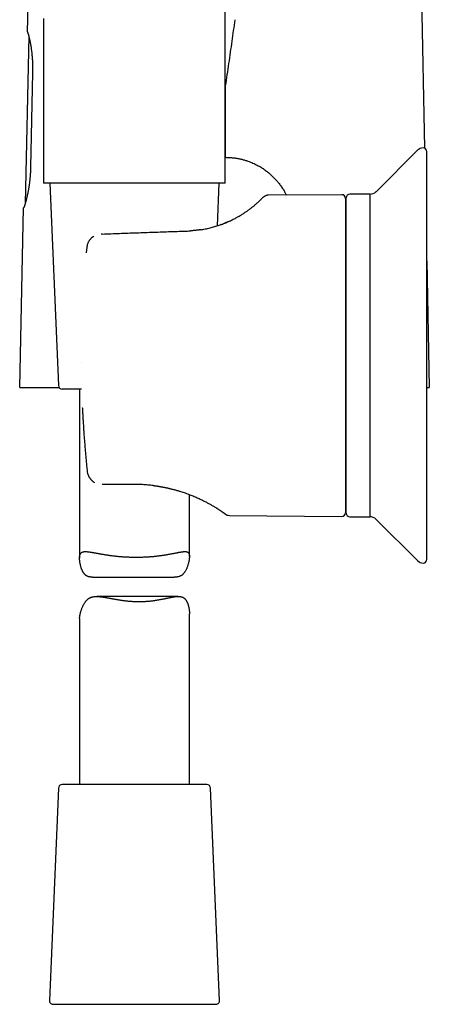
# Model space of a CAD drawing. Header units: millimetres. Extents: x 8 to 719, y 12 to 786.
# Tile 12 of 27: x 140 to 196, y 469 to 604. Entities that reach past the tile are written whole.
import ezdxf

# ---------------------------------------------------------------- set-up
doc = ezdxf.new("R2010")
doc.units = ezdxf.units.MM

msp = doc.modelspace()

# ---------------------------------------------------------------- linework, layer by layer
at = {"color": 7, "linetype": 'Continuous', "lineweight": 30}
for p, q in [((193.52, 683.12), (195.47, 585.99)), ((168.27, 581.19), (168.27, 650.32)), ((141.29, 605.48), (141.22, 601.86)), ((143.47, 603.69), (143.47, 581.19)), ((141.44, 601.29), (140.96, 578.44)), ((141.97, 596.29), (141.69, 583.39)), ((168.29, 584.74), (168.29, 594.32)), ((194.57, 585.74), (188.85, 580.05)), ((195.77, 529.84), (195.77, 585.53)), ((168.27, 581.19), (143.47, 581.19)), ((144.31, 581.19), (145.5, 553.57)), ((167.19, 575.39), (167.44, 581.19)), ((184.19, 579.64), (174.1, 579.56)), ((174.1, 579.56), (174.1, 579.55)), ((188.03, 579.71), (185.27, 579.71)), ((188.03, 535.66), (188.03, 579.71)), ((184.69, 579.14), (184.69, 536.22)), ((184.77, 578.28), (184.69, 578.28)), ((184.77, 536.16), (184.77, 579.21)), ((140.2, 553.32), (140.71, 577.86)), ((163.77, 574.72), (163.76, 574.72)), ((164.8, 574.83), (164.79, 574.83)), ((149.37, 572.45), (149.29, 571.69)), ((149.29, 571.69), (149.29, 571.68)), ((195.77, 570.62), (196.12, 553.32)), ((148.66, 553.1), (146, 553.1)), ((148.37, 553.1), (148.37, 530.02)), ((151.53, 540.08), (151.44, 540.08)), ((155.87, 540.08), (151.53, 540.08)), ((155.87, 540.08), (155.89, 540.08)), ((161.21, 539.39), (161.21, 539.39)), ((163.37, 530.26), (163.37, 538.7)), ((163.76, 538.55), (163.76, 538.54)), ((167.18, 536.78), (167.18, 536.78)), ((184.69, 537.08), (184.77, 537.08)), ((168.83, 535.85), (184.19, 535.72)), ((185.27, 535.66), (188.03, 535.66)), ((188.85, 535.31), (194.57, 529.63)), ((150.14, 527.41), (161.31, 527.41)), ((161.85, 524.78), (150.72, 524.78)), ((148.37, 521.76), (148.37, 499.1)), ((163.37, 499.1), (163.37, 522.43)), ((165.75, 499.1), (146, 499.1)), ((145.5, 498.62), (144.25, 469.62)), ((167.5, 469.62), (166.25, 498.62)), ((144.75, 469.1), (156.78, 469.1)), ((156.78, 469.1), (167, 469.1))]:
    msp.add_line(p, q, dxfattribs=at)
at = {"color": 7, "linetype": 'Continuous', "lineweight": 30, "flags": 128}
for points in [[(148.6, 556.69), (148.6, 556.69), (148.6, 556.68)], [(148.75, 550.6), (148.75, 550.6), (148.75, 550.6)]]:
    msp.add_lwpolyline(points, dxfattribs=at)
at = {"color": 7, "linetype": 'Continuous', "lineweight": 30}
for centre, radius, start, end in [((195.27, 585.03), 1, 90, 134.8031), ((195.27, 585.53), 0.5, 0, 90), ((184.19, 579.14), 0.5, 0, 90.5), ((185.27, 579.21), 0.5, 90, 180), ((188, 580.91), 1.2, 271, 314.8031), ((146, 553.6), 0.5, 182.4813, 270), ((168.84, 536.85), 1, 233.8827, 269.5027), ((184.19, 536.22), 0.5, 269.5, 0), ((185.27, 536.16), 0.5, 180, 270), ((188, 534.46), 1.2, 45.1969, 89), ((195.27, 529.84), 0.5, 270, 0), ((195.27, 530.34), 1, 225.1969, 270), ((146, 498.6), 0.5, 90, 177.5187), ((165.75, 498.6), 0.5, 2.4813, 90), ((144.75, 469.6), 0.5, 177.5187, 270), ((167, 469.6), 0.5, 270, 2.4813)]:
    msp.add_arc(centre, radius, start, end, dxfattribs=at)
for points, knots in [([(168.27, 594.22), (168.29, 594.31), (168.46, 595.42), (168.77, 597.55), (169.2, 600.56), (169.48, 602.55), (169.62, 603.53)], [0, 0, 0, 0, 0.030763, 0.358023, 0.685413, 1, 1, 1, 1]), ([(141.22, 601.86), (141.22, 601.86), (141.22, 601.86), (141.23, 601.86), (141.24, 601.86)], [0, 0, 0, 0, 0.499905, 1, 1, 1, 1]), ([(141.24, 601.86), (141.24, 601.86), (141.25, 601.85), (141.26, 601.84), (141.27, 601.81), (141.29, 601.78), (141.3, 601.74), (141.32, 601.68), (141.34, 601.62), (141.37, 601.55), (141.39, 601.47), (141.41, 601.38), (141.44, 601.28), (141.47, 601.18), (141.49, 601.06), (141.52, 600.94), (141.55, 600.8), (141.58, 600.66), (141.61, 600.52), (141.64, 600.36), (141.67, 600.2), (141.7, 600.03), (141.73, 599.85), (141.76, 599.67), (141.79, 599.47), (141.81, 599.28), (141.84, 599.08), (141.86, 598.88), (141.88, 598.67), (141.9, 598.45), (141.92, 598.23), (141.93, 598.01), (141.95, 597.78), (141.95, 597.62), (141.96, 597.54)], [0, 0, 0, 0, 0.030523, 0.061074, 0.091624, 0.122148, 0.153573, 0.185027, 0.216482, 0.247908, 0.278425, 0.308968, 0.339512, 0.37003, 0.401404, 0.432806, 0.464208, 0.495582, 0.526635, 0.557715, 0.588794, 0.619847, 0.651786, 0.683754, 0.715722, 0.747661, 0.778722, 0.80981, 0.840898, 0.871958, 0.903953, 0.93598, 0.968005, 1, 1, 1, 1]), ([(141.96, 597.54), (141.96, 597.49), (141.96, 597.39), (141.97, 597.24), (141.97, 597.08), (141.97, 596.92), (141.97, 596.77), (141.97, 596.61), (141.97, 596.45), (141.97, 596.34), (141.97, 596.29)], [0, 0, 0, 0, 0.123921, 0.247841, 0.372184, 0.496526, 0.622172, 0.747818, 0.873909, 1, 1, 1, 1]), ([(168.27, 584.74), (168.39, 584.74), (168.65, 584.73), (168.96, 584.72), (169.21, 584.69), (169.38, 584.68), (169.56, 584.65), (169.74, 584.63), (169.93, 584.6), (170.12, 584.56), (170.31, 584.52), (170.59, 584.45), (170.94, 584.36), (171.34, 584.23), (171.71, 584.09), (172.04, 583.96), (172.34, 583.81), (172.62, 583.67), (172.86, 583.54), (173.01, 583.46), (173.08, 583.41), (173.11, 583.4), (173.13, 583.38), (173.15, 583.37), (173.17, 583.36), (173.34, 583.25), (173.65, 583.04), (174.09, 582.71), (174.5, 582.37), (174.87, 582.01), (175.22, 581.64), (175.55, 581.25), (175.86, 580.83), (176.15, 580.4), (176.36, 580.05), (176.49, 579.81), (176.55, 579.68), (176.59, 579.61), (176.61, 579.58)], [0, 0, 0, 0, 0.034726, 0.074285, 0.090636, 0.107445, 0.12471, 0.142433, 0.160612, 0.179248, 0.198341, 0.217891, 0.262144, 0.303236, 0.341168, 0.375939, 0.407548, 0.438667, 0.465961, 0.486816, 0.489328, 0.491788, 0.494198, 0.496558, 0.498866, 0.501124, 0.555242, 0.608118, 0.659753, 0.710147, 0.759298, 0.807209, 0.859393, 0.910019, 0.959088, 0.975263, 0.991261, 1, 1, 1, 1]), ([(141.69, 583.39), (141.68, 583.32), (141.68, 583.17), (141.67, 582.94), (141.66, 582.72), (141.65, 582.49), (141.63, 582.26), (141.61, 582.04), (141.59, 581.81), (141.57, 581.6), (141.54, 581.38), (141.52, 581.18), (141.49, 580.97), (141.46, 580.77), (141.43, 580.57), (141.4, 580.38), (141.36, 580.19), (141.33, 580), (141.29, 579.82), (141.26, 579.65), (141.22, 579.49), (141.19, 579.33), (141.15, 579.17), (141.12, 579.03), (141.08, 578.89), (141.05, 578.75), (141.01, 578.63), (140.98, 578.52), (140.95, 578.41), (140.92, 578.31), (140.89, 578.23), (140.87, 578.14), (140.84, 578.07), (140.82, 578.01), (140.8, 577.96), (140.78, 577.91), (140.76, 577.88), (140.74, 577.87), (140.74, 577.86), (140.73, 577.86)], [0, 0, 0, 0, 0.025794, 0.051612, 0.077429, 0.103223, 0.129782, 0.156366, 0.18295, 0.209509, 0.235298, 0.261109, 0.28692, 0.312709, 0.339217, 0.365749, 0.39228, 0.418789, 0.445121, 0.471474, 0.497828, 0.52416, 0.551228, 0.57832, 0.605412, 0.63248, 0.659274, 0.686091, 0.712908, 0.739702, 0.767295, 0.794915, 0.822534, 0.850127, 0.880068, 0.91006, 0.940069, 0.970061, 1, 1, 1, 1]), ([(173.39, 579.25), (173.42, 579.28), (173.47, 579.33), (173.56, 579.39), (173.66, 579.45), (173.76, 579.49), (173.82, 579.51), (173.86, 579.52)], [0, 0, 0, 0, 0.199671, 0.402546, 0.607429, 0.813051, 1, 1, 1, 1]), ([(174.1, 579.55), (174.08, 579.55), (174.05, 579.55), (174.01, 579.55), (173.97, 579.55), (173.93, 579.54), (173.91, 579.53), (173.88, 579.53), (173.87, 579.53), (173.86, 579.53), (173.86, 579.52)], [0, 0, 0, 0, 0.111168, 0.216134, 0.320321, 0.429394, 0.548412, 0.68137, 0.831199, 1, 1, 1, 1]), ([(164.94, 574.86), (165.02, 574.87), (165.22, 574.9), (165.53, 574.96), (165.86, 575.03), (166.19, 575.11), (166.51, 575.19), (166.82, 575.28), (167.13, 575.37), (167.44, 575.47), (167.73, 575.58), (168.02, 575.69), (168.3, 575.8), (168.58, 575.91), (168.84, 576.03), (169.1, 576.15), (169.35, 576.28), (169.6, 576.4), (169.83, 576.53), (170.06, 576.66), (170.28, 576.78), (170.49, 576.91), (170.69, 577.04), (170.88, 577.17), (171.07, 577.29), (171.24, 577.41), (171.41, 577.53), (171.57, 577.65), (171.72, 577.76), (171.86, 577.87), (172, 577.98), (172.13, 578.08), (172.26, 578.19), (172.39, 578.31), (172.52, 578.42), (172.64, 578.53), (172.75, 578.63), (172.85, 578.72), (172.94, 578.8), (173.02, 578.88), (173.08, 578.94), (173.15, 579), (173.2, 579.06), (173.25, 579.11), (173.29, 579.15), (173.33, 579.19), (173.36, 579.22), (173.38, 579.24), (173.39, 579.25), (173.39, 579.25), (173.39, 579.25)], [0, 0, 0, 0, 0.015031, 0.034809, 0.054714, 0.074545, 0.09432, 0.114059, 0.133782, 0.153507, 0.173255, 0.192895, 0.212499, 0.232085, 0.251673, 0.271282, 0.290931, 0.310639, 0.330239, 0.349852, 0.369494, 0.389185, 0.408942, 0.428783, 0.448724, 0.467863, 0.48705, 0.506299, 0.525624, 0.54504, 0.56456, 0.584199, 0.603293, 0.627228, 0.651255, 0.675398, 0.699678, 0.724118, 0.746001, 0.76794, 0.78995, 0.812047, 0.834244, 0.856556, 0.878677, 0.902899, 0.927124, 0.951371, 0.975657, 1, 1, 1, 1]), ([(140.73, 577.86), (140.73, 577.86), (140.72, 577.86), (140.72, 577.86), (140.71, 577.86)], [0, 0, 0, 0, 0.49991, 1, 1, 1, 1]), ([(167.71, 575.57), (167.7, 575.57), (167.67, 575.55), (167.62, 575.54), (167.6, 575.53)], [0, 0, 0, 0, 0.3294459, 1, 1, 1, 1]), ([(168.19, 575.75), (168.19, 575.75), (168.21, 575.76), (168.22, 575.77), (168.23, 575.77), (168.23, 575.77)], [0, 0, 0, 0, 0.107014, 0.553301, 1, 1, 1, 1]), ([(168.84, 576.03), (168.77, 576), (168.62, 575.93), (168.42, 575.85), (168.28, 575.79), (168.22, 575.77), (168.22, 575.76)], [0, 0, 0, 0, 0.340052, 0.747928, 0.976968, 1, 1, 1, 1]), ([(151.47, 574.27), (152.25, 574.3), (153.82, 574.36), (156.16, 574.44), (158.49, 574.52), (160.81, 574.6), (162.36, 574.66), (163.12, 574.68)], [0, 0, 0, 0, 0.201917, 0.402875, 0.602875, 0.801917, 1, 1, 1, 1]), ([(163.12, 574.68), (163.24, 574.69), (163.39, 574.69), (163.55, 574.7), (163.58, 574.71)], [0, 0, 0, 0, 0.768521, 1, 1, 1, 1]), ([(164.94, 574.86), (164.93, 574.85), (164.92, 574.85), (164.9, 574.85), (164.87, 574.84), (164.84, 574.84), (164.81, 574.84), (164.77, 574.83), (164.72, 574.82), (164.66, 574.81), (164.59, 574.8), (164.51, 574.79), (164.39, 574.78), (164.22, 574.76), (164.01, 574.74), (163.79, 574.72), (163.64, 574.71), (163.56, 574.7)], [0, 0, 0, 0, 0.0236377, 0.044124, 0.0619475, 0.0837705, 0.1077087, 0.1345973, 0.1700785, 0.2096668, 0.26216, 0.3204977, 0.3846021, 0.5272649, 0.6773905, 0.83498, 1, 1, 1, 1]), ([(164.93, 574.85), (164.92, 574.85), (164.9, 574.85), (164.85, 574.84), (164.81, 574.84), (164.8, 574.83)], [0, 0, 0, 0, 0.1485158, 0.6202403, 1, 1, 1, 1]), ([(150.34, 573.98), (150.33, 573.98), (150.3, 573.96), (150.26, 573.93), (150.19, 573.88), (150.12, 573.83), (150.05, 573.77), (149.97, 573.7), (149.89, 573.62), (149.81, 573.53), (149.74, 573.44), (149.67, 573.33), (149.6, 573.21), (149.53, 573.08), (149.47, 572.94), (149.42, 572.79), (149.39, 572.63), (149.37, 572.52), (149.36, 572.46)], [0, 0, 0, 0, 0.015497, 0.054303, 0.094394, 0.139677, 0.190366, 0.246455, 0.308119, 0.375446, 0.439076, 0.507199, 0.57993, 0.65734, 0.738893, 0.823722, 0.911071, 1, 1, 1, 1]), ([(140.2, 553.32), (140.2, 553.32), (140.2, 553.32), (140.22, 553.32), (140.25, 553.32), (140.29, 553.32), (140.34, 553.32), (140.4, 553.32), (140.46, 553.32), (140.54, 553.32), (140.63, 553.32), (140.73, 553.32), (140.85, 553.32), (140.97, 553.32), (141.11, 553.32), (141.26, 553.32), (141.43, 553.32), (141.6, 553.32), (141.79, 553.32), (142, 553.32), (142.21, 553.32), (142.44, 553.32), (142.68, 553.32), (142.93, 553.32), (143.19, 553.32), (143.46, 553.32), (143.74, 553.32), (144.04, 553.32), (144.36, 553.32), (144.69, 553.32), (145.03, 553.32), (145.33, 553.32), (145.52, 553.32), (145.59, 553.32)], [0, 0, 0, 0, 0.033252, 0.066514, 0.09978, 0.133042, 0.166293, 0.194208, 0.222125, 0.25004, 0.282058, 0.314082, 0.346107, 0.378124, 0.410385, 0.442653, 0.474922, 0.507182, 0.540442, 0.573714, 0.606991, 0.640264, 0.673524, 0.706781, 0.740049, 0.773323, 0.806592, 0.83985, 0.874822, 0.909807, 0.944797, 0.979784, 1, 1, 1, 1]), ([(195.77, 553.32), (195.78, 553.32), (195.81, 553.32), (195.87, 553.32), (195.95, 553.32), (196.01, 553.32), (196.06, 553.32), (196.09, 553.32), (196.12, 553.32), (196.12, 553.32), (196.12, 553.32)], [0, 0, 0, 0, 0.011547, 0.139438, 0.282804, 0.426244, 0.56972, 0.713195, 0.856634, 1, 1, 1, 1]), ([(148.75, 550.6), (148.76, 550.39), (148.79, 549.97), (148.82, 549.32), (148.86, 548.67), (148.9, 548), (148.94, 547.33), (148.99, 546.64), (149.04, 545.96), (149.1, 545.29), (149.15, 544.62), (149.21, 543.95), (149.28, 543.27), (149.34, 542.58), (149.39, 542.12), (149.42, 541.88)], [0, 0, 0, 0, 0.072158, 0.145679, 0.220563, 0.296811, 0.374423, 0.453399, 0.533739, 0.608582, 0.684572, 0.761709, 0.839993, 0.919423, 1, 1, 1, 1]), ([(149.41, 541.88), (149.42, 541.83), (149.43, 541.75), (149.46, 541.62), (149.49, 541.5), (149.53, 541.39), (149.58, 541.28), (149.63, 541.16), (149.69, 541.06), (149.75, 540.96), (149.82, 540.87), (149.88, 540.8), (149.94, 540.73), (150, 540.67), (150.05, 540.62), (150.11, 540.57), (150.17, 540.52), (150.23, 540.48), (150.31, 540.42), (150.36, 540.38), (150.4, 540.36), (150.41, 540.36)], [0, 0, 0, 0, 0.069923, 0.138202, 0.204056, 0.267033, 0.327054, 0.397833, 0.463887, 0.525289, 0.582035, 0.634123, 0.681561, 0.724362, 0.764145, 0.804333, 0.84504, 0.886292, 0.92808, 0.996024, 1, 1, 1, 1]), ([(158.42, 539.93), (158.41, 539.93), (158.29, 539.94), (158.05, 539.97), (157.69, 540), (157.33, 540.03), (156.97, 540.05), (156.6, 540.07), (156.24, 540.08), (156, 540.08), (155.87, 540.08)], [0, 0, 0, 0, 0.006578, 0.148025, 0.289486, 0.431046, 0.572792, 0.71481, 0.857184, 1, 1, 1, 1]), ([(158.42, 539.93), (158.44, 539.93), (158.48, 539.92), (158.56, 539.91), (158.65, 539.9), (158.74, 539.89), (158.85, 539.87), (158.96, 539.86), (159.07, 539.84), (159.18, 539.82), (159.28, 539.81), (159.37, 539.79), (159.46, 539.77), (159.54, 539.76), (159.63, 539.74), (159.74, 539.72), (159.86, 539.7), (160, 539.67), (160.14, 539.65), (160.29, 539.61), (160.46, 539.58), (160.63, 539.54), (160.8, 539.5), (160.99, 539.45), (161.18, 539.4), (161.37, 539.35), (161.57, 539.3), (161.77, 539.24), (161.97, 539.18), (162.21, 539.1), (162.49, 539.01), (162.8, 538.91), (163.11, 538.8), (163.41, 538.68), (163.72, 538.56), (164.01, 538.44), (164.3, 538.32), (164.57, 538.2), (164.82, 538.08), (165.05, 537.97), (165.28, 537.86), (165.49, 537.75), (165.7, 537.64), (165.9, 537.53), (166.1, 537.42), (166.29, 537.32), (166.48, 537.21), (166.65, 537.11), (166.81, 537.01), (166.96, 536.92), (167.09, 536.84), (167.21, 536.76), (167.32, 536.69), (167.43, 536.62), (167.52, 536.55), (167.61, 536.5), (167.69, 536.44), (167.76, 536.39), (167.82, 536.35), (167.87, 536.32), (167.91, 536.29), (167.94, 536.27), (167.95, 536.26)], [0, 0, 0, 0, 0.004058, 0.009668, 0.015835, 0.022573, 0.029319, 0.0377, 0.045569, 0.052923, 0.060233, 0.06695, 0.073075, 0.078651, 0.084444, 0.09253, 0.10142, 0.111092, 0.121534, 0.132742, 0.144493, 0.156979, 0.170199, 0.184152, 0.198092, 0.212698, 0.227972, 0.243889, 0.259962, 0.276023, 0.301249, 0.326484, 0.351755, 0.378889, 0.405903, 0.432735, 0.45942, 0.485992, 0.510077, 0.534118, 0.558141, 0.58218, 0.606247, 0.630265, 0.654037, 0.679753, 0.705007, 0.72983, 0.754248, 0.778285, 0.799825, 0.821083, 0.842081, 0.862839, 0.883336, 0.903553, 0.923377, 0.940784, 0.957408, 0.973259, 0.988347, 1, 1, 1, 1]), ([(167.16, 536.79), (167.2, 536.77), (167.28, 536.72), (167.39, 536.64), (167.51, 536.56), (167.6, 536.51), (167.66, 536.46), (167.71, 536.43), (167.76, 536.4), (167.81, 536.36), (167.86, 536.33), (167.91, 536.29), (167.95, 536.26), (167.97, 536.25), (167.98, 536.24)], [0, 0, 0, 0, 0.096978, 0.221194, 0.342549, 0.460872, 0.51795, 0.578715, 0.643094, 0.71108, 0.78267, 0.862542, 0.946482, 1, 1, 1, 1]), ([(167.21, 536.76), (167.21, 536.76), (167.21, 536.76), (167.2, 536.77), (167.18, 536.78), (167.18, 536.78)], [0, 0, 0, 0, 0.369027, 0.737931, 1, 1, 1, 1]), ([(168.25, 536.05), (168.25, 536.05), (168.25, 536.05), (168.23, 536.06), (168.2, 536.08), (168.16, 536.11), (168.11, 536.15), (168.05, 536.19), (167.99, 536.23), (167.96, 536.26), (167.95, 536.27)], [0, 0, 0, 0, 0.137116, 0.273701, 0.409905, 0.545878, 0.681773, 0.817742, 0.954657, 1, 1, 1, 1]), ([(150.14, 527.42), (150.13, 527.41), (150.06, 527.41), (149.97, 527.42), (149.86, 527.43), (149.76, 527.45), (149.66, 527.47), (149.57, 527.49), (149.48, 527.52), (149.39, 527.56), (149.31, 527.61), (149.24, 527.66), (149.16, 527.72), (149.09, 527.78), (149.03, 527.86), (148.97, 527.93), (148.91, 528.01), (148.86, 528.1), (148.81, 528.18), (148.76, 528.28), (148.71, 528.4), (148.66, 528.52), (148.61, 528.64), (148.58, 528.75), (148.54, 528.87), (148.5, 529.03), (148.46, 529.22), (148.43, 529.41), (148.4, 529.56), (148.39, 529.68), (148.38, 529.8), (148.38, 529.91), (148.37, 530.03), (148.38, 530.14), (148.38, 530.24), (148.4, 530.34), (148.42, 530.42), (148.44, 530.5), (148.47, 530.58), (148.51, 530.64), (148.55, 530.7), (148.6, 530.75), (148.65, 530.79), (148.71, 530.82), (148.78, 530.85), (148.85, 530.87), (148.93, 530.89), (149.02, 530.9), (149.11, 530.91), (149.2, 530.91), (149.29, 530.91), (149.39, 530.9), (149.48, 530.89), (149.58, 530.88), (149.69, 530.87), (149.81, 530.85), (149.92, 530.83), (150.05, 530.81), (150.17, 530.79), (150.29, 530.77), (150.42, 530.75), (150.56, 530.72), (150.69, 530.7), (150.83, 530.67), (150.97, 530.65), (151.12, 530.62), (151.27, 530.59), (151.43, 530.56), (151.6, 530.54), (151.76, 530.51), (151.92, 530.48), (152.09, 530.46), (152.26, 530.43), (152.43, 530.41), (152.61, 530.38), (152.8, 530.36), (152.99, 530.33), (153.19, 530.31), (153.39, 530.29), (153.6, 530.27), (153.81, 530.25), (154.02, 530.23), (154.23, 530.21), (154.44, 530.2), (154.65, 530.19), (154.86, 530.18), (155.06, 530.17), (155.26, 530.16), (155.46, 530.15), (155.67, 530.15), (155.88, 530.15), (156.09, 530.15), (156.31, 530.15), (156.52, 530.15), (156.73, 530.15), (156.93, 530.16), (157.13, 530.17), (157.33, 530.18), (157.53, 530.19), (157.72, 530.2), (157.91, 530.21), (158.1, 530.23), (158.3, 530.24), (158.49, 530.26), (158.69, 530.28), (158.88, 530.3), (159.06, 530.32), (159.24, 530.34), (159.42, 530.37), (159.6, 530.39), (159.77, 530.42), (159.94, 530.44), (160.1, 530.47), (160.27, 530.5), (160.44, 530.52), (160.6, 530.55), (160.77, 530.58), (160.92, 530.61), (161.07, 530.64), (161.22, 530.67), (161.36, 530.69), (161.5, 530.72), (161.63, 530.75), (161.76, 530.77), (161.89, 530.8), (162.01, 530.82), (162.13, 530.84), (162.25, 530.86), (162.37, 530.88), (162.47, 530.89), (162.57, 530.9), (162.67, 530.91), (162.76, 530.91), (162.84, 530.91), (162.92, 530.9), (162.99, 530.89), (163.05, 530.87), (163.11, 530.85), (163.17, 530.82), (163.22, 530.78), (163.26, 530.74), (163.29, 530.68), (163.32, 530.62), (163.34, 530.56), (163.36, 530.48), (163.37, 530.4), (163.38, 530.31), (163.38, 530.21), (163.37, 530.1), (163.36, 529.98), (163.34, 529.85), (163.32, 529.71), (163.29, 529.57), (163.26, 529.41), (163.22, 529.26), (163.18, 529.09), (163.12, 528.93), (163.07, 528.78), (163.01, 528.62), (162.94, 528.47), (162.87, 528.33), (162.79, 528.2), (162.72, 528.09), (162.65, 528), (162.57, 527.91), (162.49, 527.82), (162.41, 527.74), (162.32, 527.67), (162.22, 527.61), (162.12, 527.56), (162.01, 527.52), (161.9, 527.48), (161.78, 527.45), (161.66, 527.43), (161.53, 527.42), (161.42, 527.41), (161.34, 527.41), (161.31, 527.41)], [0, 0, 0, 0, 0.001854, 0.008094, 0.01271, 0.017333, 0.021988, 0.026643, 0.03133, 0.036018, 0.040748, 0.045487, 0.050099, 0.05472, 0.059374, 0.064029, 0.068707, 0.073386, 0.078087, 0.082792, 0.088707, 0.094627, 0.100107, 0.105587, 0.111075, 0.116563, 0.126688, 0.136823, 0.142415, 0.148007, 0.153612, 0.159217, 0.165339, 0.171471, 0.177365, 0.183271, 0.189231, 0.19519, 0.2012, 0.207209, 0.213275, 0.219353, 0.225241, 0.231138, 0.237082, 0.243025, 0.249006, 0.254987, 0.261008, 0.267037, 0.272188, 0.277338, 0.282505, 0.287673, 0.293131, 0.29859, 0.304066, 0.309542, 0.314811, 0.320079, 0.325362, 0.330645, 0.335885, 0.341125, 0.346379, 0.351633, 0.357174, 0.362716, 0.368273, 0.37383, 0.379171, 0.384512, 0.389867, 0.395222, 0.400945, 0.406667, 0.412407, 0.418147, 0.424212, 0.430278, 0.436366, 0.442453, 0.448316, 0.454179, 0.460061, 0.465944, 0.471484, 0.477023, 0.482579, 0.488136, 0.494007, 0.499878, 0.505771, 0.511663, 0.517336, 0.52301, 0.528702, 0.534394, 0.539807, 0.545219, 0.550648, 0.556076, 0.561809, 0.567541, 0.573292, 0.579043, 0.584576, 0.590109, 0.595658, 0.601207, 0.606735, 0.612262, 0.617805, 0.623348, 0.629199, 0.635051, 0.640921, 0.64679, 0.652437, 0.658083, 0.663746, 0.669408, 0.675131, 0.680853, 0.686593, 0.692333, 0.698404, 0.704474, 0.710569, 0.716663, 0.72254, 0.728416, 0.73432, 0.740223, 0.746169, 0.752122, 0.758116, 0.764111, 0.770145, 0.77618, 0.782264, 0.78836, 0.794314, 0.80028, 0.806302, 0.812325, 0.818398, 0.824471, 0.830601, 0.836742, 0.843629, 0.850516, 0.857433, 0.86435, 0.871638, 0.878926, 0.88623, 0.893533, 0.900542, 0.907552, 0.914588, 0.921623, 0.926889, 0.932161, 0.937469, 0.942776, 0.948124, 0.953473, 0.958878, 0.964299, 0.969571, 0.974856, 0.980195, 0.985534, 0.990916, 0.996297, 1, 1, 1, 1]), ([(148.38, 521.76), (148.38, 521.77), (148.37, 521.81), (148.38, 521.88), (148.39, 521.98), (148.41, 522.09), (148.43, 522.21), (148.45, 522.34), (148.49, 522.48), (148.52, 522.63), (148.57, 522.78), (148.62, 522.94), (148.67, 523.1), (148.74, 523.26), (148.8, 523.42), (148.87, 523.57), (148.95, 523.72), (149.04, 523.87), (149.12, 523.99), (149.2, 524.1), (149.28, 524.2), (149.36, 524.29), (149.45, 524.37), (149.54, 524.45), (149.64, 524.52), (149.75, 524.58), (149.86, 524.63), (149.97, 524.68), (150.09, 524.71), (150.22, 524.74), (150.35, 524.76), (150.48, 524.77), (150.62, 524.78), (150.76, 524.78), (150.92, 524.77), (151.1, 524.76), (151.29, 524.74), (151.48, 524.72), (151.67, 524.69), (151.86, 524.66), (152.04, 524.63), (152.22, 524.6), (152.38, 524.57), (152.55, 524.54), (152.72, 524.51), (152.89, 524.48), (153.06, 524.44), (153.23, 524.41), (153.41, 524.38), (153.59, 524.35), (153.78, 524.32), (153.96, 524.29), (154.15, 524.26), (154.34, 524.24), (154.52, 524.21), (154.71, 524.19), (154.9, 524.17), (155.1, 524.15), (155.29, 524.13), (155.49, 524.12), (155.69, 524.1), (155.89, 524.09), (156.09, 524.09), (156.29, 524.08), (156.42, 524.08), (156.49, 524.08)], [0, 0, 0, 0, 0.0075649, 0.0242089, 0.040853, 0.0576513, 0.0744811, 0.0933548, 0.1122299, 0.131185, 0.1501409, 0.1701148, 0.190089, 0.2101037, 0.2301182, 0.2493288, 0.2685388, 0.28782, 0.3071, 0.3215328, 0.3359819, 0.3505268, 0.365071, 0.3797288, 0.3943857, 0.4091998, 0.4240562, 0.4385046, 0.4529887, 0.46762, 0.4822517, 0.4969996, 0.511748, 0.5266131, 0.5415, 0.5605717, 0.5796799, 0.5970119, 0.6143443, 0.6317574, 0.6491708, 0.663467, 0.6777632, 0.6920958, 0.7064284, 0.7205115, 0.7345946, 0.748711, 0.7628274, 0.7777141, 0.7926008, 0.8075289, 0.822457, 0.8368051, 0.8511533, 0.8655421, 0.8799309, 0.8948431, 0.9097676, 0.9247489, 0.9397303, 0.9547641, 0.9697978, 0.984892, 1, 1, 1, 1]), ([(156.49, 524.08), (156.55, 524.08), (156.68, 524.08), (156.88, 524.09), (157.07, 524.09), (157.27, 524.1), (157.47, 524.12), (157.67, 524.13), (157.88, 524.15), (158.07, 524.17), (158.27, 524.19), (158.45, 524.22), (158.64, 524.24), (158.83, 524.27), (159, 524.3), (159.18, 524.33), (159.35, 524.36), (159.53, 524.39), (159.7, 524.43), (159.88, 524.46), (160.05, 524.5), (160.21, 524.53), (160.38, 524.56), (160.53, 524.6), (160.69, 524.63), (160.84, 524.66), (161, 524.69), (161.16, 524.71), (161.31, 524.74), (161.47, 524.76), (161.61, 524.77), (161.76, 524.78), (161.89, 524.78), (162.01, 524.77), (162.12, 524.76), (162.21, 524.75), (162.3, 524.73), (162.38, 524.7), (162.47, 524.67), (162.54, 524.63), (162.62, 524.58), (162.69, 524.53), (162.75, 524.47), (162.81, 524.41), (162.87, 524.34), (162.92, 524.26), (162.97, 524.18), (163.02, 524.1), (163.06, 524.01), (163.11, 523.91), (163.15, 523.8), (163.19, 523.68), (163.22, 523.56), (163.25, 523.44), (163.28, 523.32), (163.31, 523.16), (163.34, 522.97), (163.36, 522.78), (163.37, 522.63), (163.37, 522.52), (163.37, 522.46), (163.37, 522.43)], [0, 0, 0, 0, 0.0165391, 0.0330782, 0.0496752, 0.0662722, 0.0838209, 0.1013695, 0.118984, 0.1365984, 0.1535651, 0.1705319, 0.1875528, 0.2045737, 0.2210877, 0.2376018, 0.2541612, 0.2707206, 0.2881931, 0.3056656, 0.3231889, 0.3407123, 0.3575597, 0.3744071, 0.3913027, 0.4081982, 0.4269271, 0.4456752, 0.4645219, 0.4833682, 0.5023182, 0.5212675, 0.5403553, 0.5594814, 0.5736292, 0.5877963, 0.6020628, 0.616329, 0.6306969, 0.6450646, 0.6595592, 0.6740855, 0.688221, 0.702383, 0.7166473, 0.7309121, 0.745251, 0.7595903, 0.7739986, 0.7884182, 0.8065472, 0.8246913, 0.8414861, 0.8582812, 0.8751022, 0.8919233, 0.922955, 0.9540172, 0.9711564, 0.9882952, 1, 1, 1, 1])]:
    msp.add_open_spline(points, degree=3, knots=knots, dxfattribs=at)
msp.add_open_spline([(151.47, 574.27), (151.44, 574.27), (151.39, 574.27), (151.35, 574.27), (151.32, 574.27)], degree=3, dxfattribs=at)

doc.saveas('drawing.dxf')
